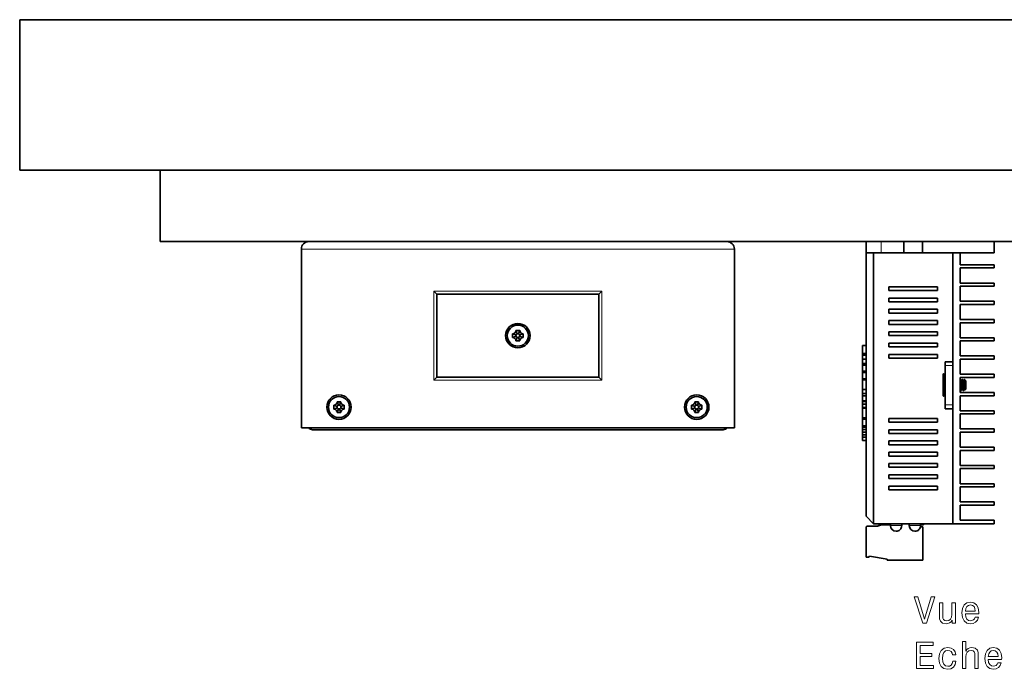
# Model space of a CAD drawing. Extents: x -249 to 1342, y -192 to 297.
# Tile 3 of 59: x 14 to 144, y -192 to -105. Entities that reach past the tile are written whole.
import ezdxf

# ---------------------------------------------------------------- set-up
doc = ezdxf.new("R2010")
doc.units = 0

msp = doc.modelspace()

# ---------------------------------------------------------------- linework, layer by layer
at = {"color": 7, "lineweight": 35}
for p, q in [((13.692047, -105.455566), (273.692047, -105.455566)), ((13.692047, -105.455566), (13.692047, -125.455566)), ((32.344971, -125.455566), (232.344971, -125.455566)), ((32.344971, -134.955566), (232.344971, -134.955566)), ((51.094971, -159.705566), (51.094971, -135.955566)), ((52.094971, -134.955566), (107.594971, -134.955566)), ((108.594971, -159.705566), (108.594971, -135.955566)), ((126.094971, -171.455566), (126.094971, -136.455566)), ((127.094971, -172.455566), (127.094971, -136.455566)), ((137.594971, -172.460571), (137.594971, -136.460571)), ((90.594971, -141.955566), (69.094971, -141.955566)), ((69.094971, -152.955566), (90.594971, -152.955566)), ((51.094971, -159.705566), (108.594971, -159.705566)), ((107.094971, -159.955566), (52.594971, -159.955566))]:
    msp.add_line(p, q, dxfattribs=at)
at = {"color": 7, "lineweight": 35, "ltscale": 0.466323}
msp.add_line((13.692047, -125.455566), (32.344986, -125.455566), dxfattribs=at)
at = {"color": 7, "lineweight": 35, "ltscale": 0.2375}
for p, q in [((32.344971, -125.455566), (32.344971, -134.955566)), ((143.094971, -134.955566), (133.594971, -134.955566)), ((143.094971, -136.455566), (133.594971, -136.455566))]:
    msp.add_line(p, q, dxfattribs=at)
at = {"color": 7, "lineweight": 13}
for p, q in [((108.594971, -135.955566), (51.094971, -135.955566)), ((68.694969, -141.555573), (90.994972, -141.555573)), ((90.994972, -153.35556), (68.694969, -153.35556))]:
    msp.add_line(p, q, dxfattribs=at)
at = {"color": 7, "lineweight": 35, "ltscale": 0.05}
for p, q in [((128.094971, -134.955566), (126.094971, -134.955566)), ((128.094971, -136.455566), (126.094971, -136.455566)), ((138.594971, -140.460571), (138.594971, -138.460571)), ((138.594971, -142.885559), (138.594971, -140.885559)), ((138.594971, -145.310562), (138.594971, -143.310562)), ((138.594971, -147.735565), (138.594971, -145.735565)), ((138.594971, -150.160568), (138.594971, -148.160568)), ((138.594971, -152.585571), (138.594971, -150.585571)), ((138.594971, -155.010559), (138.594971, -153.010559)), ((138.594971, -157.435562), (138.594971, -155.435562)), ((138.594971, -159.860565), (138.594971, -157.860565)), ((138.594971, -162.285568), (138.594971, -160.285568)), ((138.594971, -164.710571), (138.594971, -162.710571)), ((138.594971, -167.135559), (138.594971, -165.135559)), ((138.594971, -169.560562), (138.594971, -167.560562)), ((138.594971, -171.985565), (138.594971, -169.985565))]:
    msp.add_line(p, q, dxfattribs=at)
at = {"color": 7, "lineweight": 35, "ltscale": 0.0375}
for p, q in [((126.094971, -136.455566), (126.094971, -134.955566)), ((131.094971, -134.955566), (131.094971, -136.455566)), ((133.594971, -134.955566), (133.594971, -136.455566)), ((143.094971, -136.455566), (143.094971, -134.955566))]:
    msp.add_line(p, q, dxfattribs=at)
at = {"color": 7, "lineweight": 35, "ltscale": 0.075}
for p, q in [((131.094971, -134.955566), (128.094971, -134.955566)), ((131.094971, -136.455566), (128.094971, -136.455566))]:
    msp.add_line(p, q, dxfattribs=at)
at = {"color": 7, "lineweight": 13, "ltscale": 0.0375}
msp.add_line((128.094971, -136.455566), (128.094971, -134.955566), dxfattribs=at)
at = {"color": 7, "lineweight": 35, "ltscale": 0.03125}
for p, q in [((132.344971, -134.955566), (131.094971, -134.955566)), ((133.594971, -134.955566), (132.344971, -134.955566)), ((132.344971, -136.455566), (131.094971, -136.455566)), ((133.594971, -136.455566), (132.344971, -136.455566))]:
    msp.add_line(p, q, dxfattribs=at)
at = {"color": 7, "lineweight": 35, "ltscale": 0.025}
for p, q in [((127.094971, -136.455566), (126.094971, -136.455566)), ((137.594971, -136.460571), (138.594971, -136.460571)), ((136.595261, -150.915558), (137.595261, -150.915558)), ((136.595261, -157.165558), (137.595261, -157.165558))]:
    msp.add_line(p, q, dxfattribs=at)
at = {"color": 7, "lineweight": 35, "ltscale": 0.2625}
for p, q in [((127.094971, -136.455566), (137.594971, -136.455566)), ((127.094971, -172.455566), (137.594971, -172.455566))]:
    msp.add_line(p, q, dxfattribs=at)
at = {"color": 7, "lineweight": 35, "ltscale": 0.3615}
msp.add_line((137.594971, -150.915558), (137.594971, -136.455566), dxfattribs=at)
at = {"color": 7, "lineweight": 35, "ltscale": 0.039375}
msp.add_line((138.594971, -138.035568), (138.594971, -136.460571), dxfattribs=at)
at = {"color": 7, "lineweight": 35, "ltscale": 0.1125}
for p, q in [((138.594971, -138.035568), (143.094971, -138.035568)), ((138.594971, -138.460571), (143.094971, -138.460571)), ((138.594971, -140.460571), (143.094971, -140.460571)), ((138.594971, -140.885559), (143.094971, -140.885559)), ((138.594971, -142.885559), (143.094971, -142.885559)), ((138.594971, -143.310562), (143.094971, -143.310562)), ((138.594971, -145.310562), (143.094971, -145.310562)), ((138.594971, -145.735565), (143.094971, -145.735565)), ((138.594971, -147.735565), (143.094971, -147.735565)), ((138.594971, -148.160568), (143.094971, -148.160568)), ((138.594971, -150.160568), (143.094971, -150.160568)), ((138.594971, -150.585571), (143.094971, -150.585571)), ((138.594971, -152.585571), (143.094971, -152.585571)), ((138.594971, -153.010559), (143.094971, -153.010559)), ((138.594971, -155.010559), (143.094971, -155.010559)), ((138.594971, -155.435562), (143.094971, -155.435562)), ((138.594971, -157.435562), (143.094971, -157.435562)), ((138.594971, -157.860565), (143.094971, -157.860565)), ((138.594971, -159.860565), (143.094971, -159.860565)), ((138.594971, -160.285568), (143.094971, -160.285568)), ((138.594971, -162.285568), (143.094971, -162.285568)), ((138.594971, -162.710571), (143.094971, -162.710571)), ((138.594971, -164.710571), (143.094971, -164.710571)), ((138.594971, -165.135559), (143.094971, -165.135559)), ((138.594971, -167.135559), (143.094971, -167.135559)), ((138.594971, -167.560562), (143.094971, -167.560562)), ((138.594971, -169.560562), (143.094971, -169.560562)), ((138.594971, -169.985565), (143.094971, -169.985565)), ((138.594971, -171.985565), (143.094971, -171.985565))]:
    msp.add_line(p, q, dxfattribs=at)
at = {"color": 7, "lineweight": 35, "ltscale": 0.010625}
for p, q in [((143.094971, -138.460571), (143.094971, -138.035568)), ((143.094971, -140.885559), (143.094971, -140.460571)), ((143.094971, -143.310562), (143.094971, -142.885559)), ((143.094971, -145.735565), (143.094971, -145.310562)), ((143.094971, -148.160568), (143.094971, -147.735565)), ((143.094971, -150.160568), (143.094971, -150.585571)), ((143.094971, -153.010559), (143.094971, -152.585571)), ((143.094971, -155.435562), (143.094971, -155.010559)), ((143.094971, -157.860565), (143.094971, -157.435562)), ((143.094971, -160.285568), (143.094971, -159.860565)), ((143.094971, -162.710571), (143.094971, -162.285568)), ((143.094971, -165.135559), (143.094971, -164.710571)), ((143.094971, -167.560562), (143.094971, -167.135559)), ((143.094971, -169.560562), (143.094971, -169.985565))]:
    msp.add_line(p, q, dxfattribs=at)
at = {"color": 7, "lineweight": 35, "ltscale": 0.1625}
for p, q in [((129.094971, -140.955566), (135.594971, -140.955566)), ((135.594971, -141.455566), (129.094971, -141.455566)), ((129.094971, -142.455566), (135.594971, -142.455566)), ((135.594971, -142.955566), (129.094971, -142.955566)), ((129.094971, -143.955566), (135.594971, -143.955566)), ((135.594971, -144.455566), (129.094971, -144.455566)), ((129.094971, -145.455566), (135.594971, -145.455566)), ((135.594971, -145.955566), (129.094971, -145.955566)), ((129.094971, -146.955566), (135.594971, -146.955566)), ((135.594971, -147.455566), (129.094971, -147.455566)), ((129.094971, -148.455566), (135.594971, -148.455566)), ((135.594971, -148.955566), (129.094971, -148.955566)), ((129.094971, -149.955566), (135.594971, -149.955566)), ((135.594971, -150.455566), (129.094971, -150.455566)), ((129.094971, -158.455566), (135.594971, -158.455566)), ((135.594971, -158.955566), (129.094971, -158.955566)), ((129.094971, -159.955566), (135.594971, -159.955566)), ((135.594971, -160.455566), (129.094971, -160.455566)), ((129.094971, -161.455566), (135.594971, -161.455566)), ((135.594971, -161.955566), (129.094971, -161.955566)), ((129.094971, -162.955566), (135.594971, -162.955566)), ((135.594971, -163.455566), (129.094971, -163.455566)), ((129.094971, -164.455566), (135.594971, -164.455566)), ((135.594971, -164.955566), (129.094971, -164.955566)), ((129.094971, -165.955566), (135.594971, -165.955566)), ((135.594971, -166.455566), (129.094971, -166.455566)), ((129.094971, -167.455566), (135.594971, -167.455566)), ((135.594971, -167.955566), (129.094971, -167.955566))]:
    msp.add_line(p, q, dxfattribs=at)
at = {"color": 7, "lineweight": 35, "ltscale": 0.0125}
for p, q in [((129.094971, -141.455566), (129.094971, -140.955566)), ((135.594971, -140.955566), (135.594971, -141.455566)), ((129.094971, -142.955566), (129.094971, -142.455566)), ((135.594971, -142.455566), (135.594971, -142.955566)), ((129.094971, -144.455566), (129.094971, -143.955566)), ((135.594971, -143.955566), (135.594971, -144.455566)), ((129.094971, -145.955566), (129.094971, -145.455566)), ((135.594971, -145.455566), (135.594971, -145.955566)), ((129.094971, -147.455566), (129.094971, -146.955566)), ((135.594971, -146.955566), (135.594971, -147.455566)), ((126.094971, -148.753372), (125.594971, -148.753372)), ((129.094971, -148.955566), (129.094971, -148.455566)), ((135.594971, -148.455566), (135.594971, -148.955566)), ((126.094971, -149.83374), (125.594971, -149.83374)), ((126.094971, -150.07106), (125.594971, -150.07106)), ((129.094971, -150.455566), (129.094971, -149.955566)), ((135.594971, -149.955566), (135.594971, -150.455566)), ((126.094971, -150.595352), (125.594971, -150.595352)), ((126.094971, -151.142334), (125.594971, -151.142334)), ((126.094971, -151.379379), (125.594971, -151.379379)), ((136.595261, -150.915558), (136.595261, -151.415558)), ((126.094971, -152.175079), (125.594971, -152.175079)), ((126.094971, -152.345596), (125.594971, -152.345596)), ((126.094971, -153.210526), (125.594971, -153.210526)), ((126.094971, -153.340454), (125.594971, -153.340454)), ((126.094971, -154.612122), (125.594971, -154.612122)), ((126.094971, -155.15509), (125.594971, -155.15509)), ((126.094971, -155.452927), (125.594971, -155.452927)), ((126.094971, -156.113022), (125.594971, -156.113022)), ((126.094971, -156.22049), (125.594971, -156.22049)), ((126.094971, -156.566635), (125.594971, -156.566635)), ((136.595261, -156.665558), (136.595261, -157.165558)), ((126.094971, -157.021744), (125.594971, -157.021744)), ((126.094971, -157.114029), (125.594971, -157.114029)), ((126.094971, -158.38591), (125.594971, -158.38591)), ((126.094971, -158.402008), (125.594971, -158.402008)), ((126.094971, -158.573563), (125.594971, -158.573563)), ((126.094971, -159.436462), (125.594971, -159.436462)), ((129.094971, -158.955566), (129.094971, -158.455566)), ((135.594971, -158.455566), (135.594971, -158.955566)), ((126.094971, -159.572296), (125.594971, -159.572296)), ((126.094971, -159.607254), (125.594971, -159.607254)), ((126.094971, -159.929947), (125.594971, -159.929947)), ((126.094971, -160.273178), (125.594971, -160.273178)), ((126.094971, -160.619324), (125.594971, -160.619324)), ((129.094971, -160.455566), (129.094971, -159.955566)), ((135.594971, -159.955566), (135.594971, -160.455566)), ((126.094971, -160.956696), (125.594971, -160.956696)), ((126.094971, -161.409775), (125.594971, -161.409775)), ((129.094971, -161.955566), (129.094971, -161.455566)), ((135.594971, -161.455566), (135.594971, -161.955566)), ((129.094971, -163.455566), (129.094971, -162.955566)), ((135.594971, -162.955566), (135.594971, -163.455566)), ((129.094971, -164.955566), (129.094971, -164.455566)), ((135.594971, -164.455566), (135.594971, -164.955566)), ((129.094971, -166.455566), (129.094971, -165.955566)), ((135.594971, -165.955566), (135.594971, -166.455566)), ((129.094971, -167.955566), (129.094971, -167.455566)), ((135.594971, -167.455566), (135.594971, -167.955566))]:
    msp.add_line(p, q, dxfattribs=at)
at = {"color": 7, "lineweight": 13, "ltscale": 0.295}
for p, q in [((68.694969, -153.35556), (68.694969, -141.555573)), ((90.994972, -141.555573), (90.994972, -153.35556))]:
    msp.add_line(p, q, dxfattribs=at)
at = {"color": 7, "lineweight": 35, "ltscale": 0.014142}
for p, q in [((69.094971, -141.955566), (68.694969, -141.555573)), ((90.594971, -141.955566), (90.994972, -141.555573)), ((68.694969, -153.35556), (69.094971, -152.955566)), ((90.994972, -153.35556), (90.594971, -152.955566))]:
    msp.add_line(p, q, dxfattribs=at)
at = {"color": 7, "lineweight": 35, "ltscale": 0.275}
for p, q in [((69.094971, -141.955566), (69.094971, -152.955566)), ((90.594971, -152.955566), (90.594971, -141.955566))]:
    msp.add_line(p, q, dxfattribs=at)
at = {"color": 7, "lineweight": 35, "ltscale": 0.00637}
for p, q in [((79.144974, -147.455566), (79.144974, -147.20076)), ((79.144974, -147.710373), (79.144974, -147.455566)), ((79.590172, -146.755569), (79.844971, -146.755569)), ((79.844971, -146.755569), (80.09977, -146.755569)), ((80.544968, -147.20076), (80.544968, -147.455566)), ((80.544968, -147.455566), (80.544968, -147.710373)), ((79.844971, -148.155563), (79.590172, -148.155563)), ((80.09977, -148.155563), (79.844971, -148.155563)), ((55.394974, -156.955566), (55.394974, -156.70076)), ((55.840172, -156.255569), (56.094971, -156.255569)), ((56.094971, -156.255569), (56.34977, -156.255569)), ((56.794968, -156.70076), (56.794968, -156.955566)), ((102.894974, -156.955566), (102.894974, -156.70076)), ((103.340172, -156.255569), (103.594971, -156.255569)), ((103.594971, -156.255569), (103.84977, -156.255569)), ((104.294968, -156.70076), (104.294968, -156.955566)), ((55.394974, -157.210373), (55.394974, -156.955566)), ((56.094971, -157.655563), (55.840172, -157.655563)), ((56.34977, -157.655563), (56.094971, -157.655563)), ((56.794968, -156.955566), (56.794968, -157.210373)), ((102.894974, -157.210373), (102.894974, -156.955566)), ((103.594971, -157.655563), (103.340172, -157.655563)), ((103.84977, -157.655563), (103.594971, -157.655563)), ((104.294968, -156.955566), (104.294968, -157.210373))]:
    msp.add_line(p, q, dxfattribs=at)
at = {"color": 7, "lineweight": 35, "ltscale": 0.012253}
for p, q in [((79.144974, -147.20076), (79.605537, -147.368408)), ((79.144974, -147.710373), (79.605537, -147.542725)), ((79.590172, -146.755569), (79.757813, -147.216141)), ((79.590172, -148.155563), (79.757813, -147.694992)), ((80.09977, -146.755569), (79.932129, -147.216141)), ((80.09977, -148.155563), (79.932129, -147.694992)), ((80.544968, -147.20076), (80.084404, -147.368408)), ((80.544968, -147.710373), (80.084404, -147.542725)), ((55.394974, -156.70076), (55.855537, -156.868408)), ((55.840172, -156.255569), (56.00782, -156.716141)), ((56.34977, -156.255569), (56.182121, -156.716141)), ((56.794968, -156.70076), (56.334404, -156.868408)), ((102.894974, -156.70076), (103.355537, -156.868408)), ((103.340172, -156.255569), (103.50782, -156.716141)), ((103.84977, -156.255569), (103.682121, -156.716141)), ((104.294968, -156.70076), (103.834404, -156.868408)), ((55.394974, -157.210373), (55.855537, -157.042725)), ((55.840172, -157.655563), (56.00782, -157.194992)), ((56.34977, -157.655563), (56.182121, -157.194992)), ((56.794968, -157.210373), (56.334404, -157.042725)), ((102.894974, -157.210373), (103.355537, -157.042725)), ((103.340172, -157.655563), (103.50782, -157.194992)), ((103.84977, -157.655563), (103.682121, -157.194992)), ((104.294968, -157.210373), (103.834404, -157.042725))]:
    msp.add_line(p, q, dxfattribs=at)
at = {"color": 7, "lineweight": 35, "ltscale": 0.027009}
for p, q in [((125.594971, -149.83374), (125.594971, -148.753372)), ((126.094971, -149.83374), (126.094971, -148.753372))]:
    msp.add_line(p, q, dxfattribs=at)
at = {"color": 7, "lineweight": 35, "ltscale": 0.005933}
for p, q in [((125.594971, -150.07106), (125.594971, -149.83374)), ((126.094971, -150.07106), (126.094971, -149.83374))]:
    msp.add_line(p, q, dxfattribs=at)
at = {"color": 7, "lineweight": 35, "ltscale": 0.013107}
for p, q in [((125.594971, -150.595352), (125.594971, -150.07106)), ((126.094971, -150.595352), (126.094971, -150.07106))]:
    msp.add_line(p, q, dxfattribs=at)
at = {"color": 7, "lineweight": 35, "ltscale": 0.013675}
for p, q in [((125.594971, -151.142334), (125.594971, -150.595352)), ((126.094971, -151.142334), (126.094971, -150.595352))]:
    msp.add_line(p, q, dxfattribs=at)
at = {"color": 7, "lineweight": 35, "ltscale": 0.005926}
for p, q in [((125.594971, -151.379379), (125.594971, -151.142334)), ((126.094971, -151.379379), (126.094971, -151.142334))]:
    msp.add_line(p, q, dxfattribs=at)
at = {"color": 7, "lineweight": 35, "ltscale": 0.019893}
for p, q in [((125.594971, -152.175079), (125.594971, -151.379379)), ((126.094971, -152.175079), (126.094971, -151.379379))]:
    msp.add_line(p, q, dxfattribs=at)
at = {"color": 7, "lineweight": 35, "ltscale": 0.13125}
for p, q in [((136.595261, -156.665558), (136.595261, -151.415558)), ((137.595261, -156.665558), (137.595261, -151.415558))]:
    msp.add_line(p, q, dxfattribs=at)
at = {"color": 7, "lineweight": 13, "ltscale": 0.025}
for p, q in [((136.595261, -151.415558), (137.595261, -151.415558)), ((136.595261, -156.665558), (137.595261, -156.665558))]:
    msp.add_line(p, q, dxfattribs=at)
at = {"color": 7, "lineweight": 35, "ltscale": 0.18493}
msp.add_line((125.594971, -159.572296), (125.594971, -152.175079), dxfattribs=at)
at = {"color": 7, "lineweight": 35, "ltscale": 0.021623}
for p, q in [((125.594971, -153.210526), (125.594971, -152.345596)), ((126.094971, -153.210526), (126.094971, -152.345596))]:
    msp.add_line(p, q, dxfattribs=at)
at = {"color": 7, "lineweight": 35, "ltscale": 0.004263}
msp.add_line((126.094971, -152.345596), (126.094971, -152.175079), dxfattribs=at)
at = {"color": 7, "lineweight": 35, "ltscale": 0.072562}
msp.add_line((136.344971, -152.559326), (136.344971, -155.461807), dxfattribs=at)
at = {"color": 7, "lineweight": 35, "ltscale": 0.005914}
for p, q in [((136.595261, -152.694763), (136.430939, -152.524582)), ((136.595261, -155.326385), (136.430939, -155.496552))]:
    msp.add_line(p, q, dxfattribs=at)
at = {"color": 7, "lineweight": 13, "ltscale": 0.074299}
msp.add_line((136.430939, -155.496552), (136.430939, -152.524582), dxfattribs=at)
at = {"color": 7, "lineweight": 35, "ltscale": 0.031792}
for p, q in [((125.594971, -154.612122), (125.594971, -153.340454)), ((126.094971, -154.612122), (126.094971, -153.340454))]:
    msp.add_line(p, q, dxfattribs=at)
at = {"color": 7, "lineweight": 35, "ltscale": 0.003248}
msp.add_line((126.094971, -153.340454), (126.094971, -153.210526), dxfattribs=at)
at = {"color": 7, "lineweight": 35, "ltscale": 0.001575}
msp.add_line((138.626541, -153.295105), (138.59494, -153.349594), dxfattribs=at)
at = {"color": 7, "lineweight": 35, "ltscale": 0.001573}
msp.add_line((138.626541, -153.295105), (138.594986, -153.349518), dxfattribs=at)
at = {"color": 7, "lineweight": 35, "ltscale": 0.001142}
msp.add_line((138.630142, -153.292068), (138.675812, -153.292068), dxfattribs=at)
at = {"color": 7, "lineweight": 35, "ltscale": 0.003619}
for p, q in [((138.752121, -153.420319), (138.679443, -153.295105)), ((139.002167, -153.42038), (138.929489, -153.295166)), ((138.877136, -154.6008), (138.804474, -154.725983)), ((139.001526, -154.725983), (138.928848, -154.600769)), ((139.001526, -154.725983), (138.928848, -154.600769))]:
    msp.add_line(p, q, dxfattribs=at)
at = {"color": 7, "lineweight": 35, "ltscale": 0.001501}
for p, q in [((138.808075, -153.417068), (138.748032, -153.417068)), ((139.057968, -153.417068), (138.997925, -153.417068)), ((138.62294, -154.604065), (138.682999, -154.604065)), ((138.62294, -154.604065), (138.682999, -154.604065))]:
    msp.add_line(p, q, dxfattribs=at)
at = {"color": 7, "lineweight": 35, "ltscale": 0.003621}
msp.add_line((138.876511, -153.295166), (138.803818, -153.420425), dxfattribs=at)
at = {"color": 7, "lineweight": 35, "ltscale": 0.001143}
msp.add_line((138.880157, -153.292068), (138.925858, -153.292068), dxfattribs=at)
at = {"color": 7, "lineweight": 35, "ltscale": 0.00362}
msp.add_line((139.126541, -153.295105), (139.053864, -153.420349), dxfattribs=at)
msp.add_line((139.126541, -153.295105), (139.053864, -153.420349), dxfattribs=at)
at = {"color": 7, "lineweight": 35, "ltscale": 0.000883}
msp.add_line((139.130188, -153.292068), (139.165512, -153.292068), dxfattribs=at)
at = {"color": 7, "lineweight": 35, "ltscale": 0.00056}
msp.add_line((139.165512, -153.292068), (139.165512, -153.314453), dxfattribs=at)
at = {"color": 7, "lineweight": 35, "ltscale": 0.000865}
msp.add_line((139.189972, -153.316528), (139.165512, -153.292068), dxfattribs=at)
at = {"color": 7, "lineweight": 35, "ltscale": 0.006575}
msp.add_line((139.165512, -153.292068), (139.165512, -153.555069), dxfattribs=at)
at = {"color": 7, "lineweight": 35, "ltscale": 0.00038}
msp.add_line((139.189972, -153.316528), (139.19899, -153.328781), dxfattribs=at)
at = {"color": 7, "lineweight": 35, "ltscale": 0.002642}
msp.add_line((139.251938, -153.420029), (139.198898, -153.328644), dxfattribs=at)
at = {"color": 7, "lineweight": 13, "ltscale": 0.002005}
msp.add_line((139.260208, -153.446213), (139.218567, -153.377686), dxfattribs=at)
at = {"color": 7, "lineweight": 35, "ltscale": 0.00106}
msp.add_line((139.290512, -153.417068), (139.248093, -153.417068), dxfattribs=at)
at = {"color": 7, "lineweight": 35, "ltscale": 0.001925}
msp.add_line((139.344971, -153.471527), (139.290512, -153.417068), dxfattribs=at)
at = {"color": 7, "lineweight": 35, "ltscale": 0.00289}
msp.add_line((139.290512, -153.532684), (139.290512, -153.417068), dxfattribs=at)
at = {"color": 7, "lineweight": 35, "ltscale": 0.026952}
msp.add_line((139.344971, -154.549606), (139.344971, -153.471527), dxfattribs=at)
at = {"color": 7, "lineweight": 35, "ltscale": 0.015496}
msp.add_line((125.594971, -154.535248), (125.594971, -155.15509), dxfattribs=at)
at = {"color": 7, "lineweight": 35, "ltscale": 0.007446}
for p, q in [((125.594971, -155.15509), (125.594971, -155.452927)), ((126.094971, -155.15509), (126.094971, -155.452927))]:
    msp.add_line(p, q, dxfattribs=at)
at = {"color": 7, "lineweight": 35, "ltscale": 0.016502}
for p, q in [((125.594971, -155.452927), (125.594971, -156.113022)), ((126.094971, -155.452927), (126.094971, -156.113022))]:
    msp.add_line(p, q, dxfattribs=at)
at = {"color": 7, "lineweight": 35, "ltscale": 0.013574}
msp.add_line((126.094971, -154.612122), (126.094971, -155.15509), dxfattribs=at)
at = {"color": 7, "lineweight": 35, "ltscale": 0.001597}
msp.add_line((138.627136, -154.600784), (138.595062, -154.656036), dxfattribs=at)
at = {"color": 7, "lineweight": 35, "ltscale": 0.003624}
for p, q in [((138.751556, -154.726028), (138.678787, -154.600662)), ((138.751556, -154.726028), (138.678787, -154.600662)), ((139.127213, -154.600662), (139.054443, -154.726028))]:
    msp.add_line(p, q, dxfattribs=at)
at = {"color": 7, "lineweight": 35, "ltscale": 0.001139}
msp.add_line((138.75528, -154.729065), (138.800858, -154.729065), dxfattribs=at)
msp.add_line((138.75528, -154.729065), (138.800858, -154.729065), dxfattribs=at)
at = {"color": 7, "lineweight": 35, "ltscale": 0.0015}
msp.add_line((138.873001, -154.604065), (138.933014, -154.604065), dxfattribs=at)
msp.add_line((138.873001, -154.604065), (138.933014, -154.604065), dxfattribs=at)
at = {"color": 7, "lineweight": 35, "ltscale": 0.00114}
msp.add_line((139.005127, -154.729065), (139.05072, -154.729065), dxfattribs=at)
msp.add_line((139.005127, -154.729065), (139.05072, -154.729065), dxfattribs=at)
at = {"color": 7, "lineweight": 35, "ltscale": 0.001502}
msp.add_line((139.122986, -154.604065), (139.18306, -154.604065), dxfattribs=at)
msp.add_line((139.122986, -154.604065), (139.18306, -154.604065), dxfattribs=at)
at = {"color": 7, "lineweight": 35, "ltscale": 0.002041}
msp.add_line((139.219833, -154.671356), (139.178833, -154.600739), dxfattribs=at)
msp.add_line((139.219833, -154.671356), (139.178833, -154.600739), dxfattribs=at)
at = {"color": 7, "lineweight": 35, "ltscale": 0.004334}
msp.add_line((139.222397, -154.67218), (139.344971, -154.549606), dxfattribs=at)
msp.add_line((139.222397, -154.67218), (139.344971, -154.549606), dxfattribs=at)
at = {"color": 7, "lineweight": 35, "ltscale": 0.008654}
for p, q in [((125.594971, -156.22049), (125.594971, -156.566635)), ((126.094971, -156.22049), (126.094971, -156.566635)), ((125.594971, -160.619324), (125.594971, -160.273178)), ((126.094971, -160.619324), (126.094971, -160.273178))]:
    msp.add_line(p, q, dxfattribs=at)
at = {"color": 7, "lineweight": 35, "ltscale": 0.011378}
for p, q in [((125.594971, -156.566635), (125.594971, -157.021744)), ((126.094971, -156.566635), (126.094971, -157.021744))]:
    msp.add_line(p, q, dxfattribs=at)
at = {"color": 7, "lineweight": 35, "ltscale": 0.002687}
msp.add_line((126.094971, -156.22049), (126.094971, -156.113022), dxfattribs=at)
at = {"color": 7, "lineweight": 35, "ltscale": 0.031797}
for p, q in [((125.594971, -158.38591), (125.594971, -157.114029)), ((126.094971, -158.38591), (126.094971, -157.114029))]:
    msp.add_line(p, q, dxfattribs=at)
at = {"color": 7, "lineweight": 35, "ltscale": 0.002307}
msp.add_line((126.094971, -157.114029), (126.094971, -157.021744), dxfattribs=at)
at = {"color": 7, "lineweight": 35, "ltscale": 0.38225}
msp.add_line((137.594971, -172.455566), (137.594971, -157.165558), dxfattribs=at)
at = {"color": 7, "lineweight": 35, "ltscale": 0.000402}
for p, q in [((125.594971, -158.402008), (125.594971, -158.38591)), ((126.094971, -158.402008), (126.094971, -158.38591))]:
    msp.add_line(p, q, dxfattribs=at)
at = {"color": 7, "lineweight": 35, "ltscale": 0.021572}
for p, q in [((125.594971, -159.436462), (125.594971, -158.573563)), ((126.094971, -159.436462), (126.094971, -158.573563))]:
    msp.add_line(p, q, dxfattribs=at)
at = {"color": 7, "lineweight": 35, "ltscale": 0.004289}
msp.add_line((126.094971, -158.573563), (126.094971, -158.402008), dxfattribs=at)
at = {"color": 7, "lineweight": 35, "ltscale": 0.003396}
msp.add_line((126.094971, -159.572296), (126.094971, -159.436462), dxfattribs=at)
at = {"color": 7, "lineweight": 35, "ltscale": 0.000874}
for p, q in [((125.594971, -159.607254), (125.594971, -159.572296)), ((126.094971, -159.607254), (126.094971, -159.572296))]:
    msp.add_line(p, q, dxfattribs=at)
at = {"color": 7, "lineweight": 35, "ltscale": 0.008067}
for p, q in [((125.594971, -159.929947), (125.594971, -159.607254)), ((126.094971, -159.929947), (126.094971, -159.607254))]:
    msp.add_line(p, q, dxfattribs=at)
at = {"color": 7, "lineweight": 35, "ltscale": 0.008581}
for p, q in [((125.594971, -160.273178), (125.594971, -159.929947)), ((126.094971, -160.273178), (126.094971, -159.929947))]:
    msp.add_line(p, q, dxfattribs=at)
at = {"color": 7, "lineweight": 35, "ltscale": 0.008434}
for p, q in [((125.594971, -160.956696), (125.594971, -160.619324)), ((126.094971, -160.956696), (126.094971, -160.619324))]:
    msp.add_line(p, q, dxfattribs=at)
at = {"color": 7, "lineweight": 35, "ltscale": 0.011327}
for p, q in [((125.594971, -161.409775), (125.594971, -160.956696)), ((126.094971, -161.409775), (126.094971, -160.956696))]:
    msp.add_line(p, q, dxfattribs=at)
at = {"color": 7, "lineweight": 35, "ltscale": 0.035355}
msp.add_line((127.094971, -172.455566), (126.094971, -171.455566), dxfattribs=at)
at = {"color": 7, "lineweight": 35, "ltscale": 0.003986}
msp.add_line((128.417145, -172.610565), (128.454483, -172.455566), dxfattribs=at)
at = {"color": 7, "lineweight": 35, "ltscale": 0.000125}
for p, q in [((128.694977, -172.455566), (128.694977, -172.460571)), ((133.694977, -172.455566), (133.694977, -172.460571))]:
    msp.add_line(p, q, dxfattribs=at)
at = {"color": 7, "lineweight": 35, "ltscale": 0.125}
msp.add_line((128.694977, -172.460571), (133.694977, -172.460571), dxfattribs=at)
at = {"color": 7, "lineweight": 35, "ltscale": 0.00625}
for p, q in [((129.319977, -172.710571), (129.319977, -172.460571)), ((130.819977, -172.710571), (130.819977, -172.460571)), ((131.819977, -172.710571), (131.819977, -172.460571)), ((133.319977, -172.710571), (133.319977, -172.460571))]:
    msp.add_line(p, q, dxfattribs=at)
at = {"color": 7, "lineweight": 35, "ltscale": 0.003875}
msp.add_line((133.703659, -172.455551), (133.703659, -172.610565), dxfattribs=at)
at = {"color": 7, "lineweight": 35, "ltscale": 0.003876}
msp.add_line((133.723511, -172.455536), (133.723511, -172.610565), dxfattribs=at)
at = {"color": 7, "lineweight": 35, "ltscale": 0.1375}
msp.add_line((137.594971, -172.460571), (143.094971, -172.460571), dxfattribs=at)
at = {"color": 7, "lineweight": 35, "ltscale": 0.011875}
msp.add_line((143.094971, -172.460571), (143.094971, -171.985565), dxfattribs=at)
at = {"color": 7, "lineweight": 35, "ltscale": 0.099375}
msp.add_line((126.094971, -176.910568), (126.094971, -172.935562), dxfattribs=at)
at = {"color": 7, "lineweight": 35, "ltscale": 0.03375}
msp.add_line((126.244972, -172.785568), (127.594971, -172.785568), dxfattribs=at)
at = {"color": 7, "lineweight": 35, "ltscale": 0.014429}
msp.add_line((127.594971, -172.785568), (128.144974, -172.610565), dxfattribs=at)
at = {"color": 7, "lineweight": 35, "ltscale": 0.029375}
msp.add_line((128.144974, -172.610565), (129.319977, -172.610565), dxfattribs=at)
at = {"color": 7, "lineweight": 13, "ltscale": 0.01875}
for p, q in [((129.319977, -172.710571), (130.069977, -172.710571)), ((130.069977, -172.710571), (130.819977, -172.710571)), ((131.819977, -172.710571), (132.569977, -172.710571)), ((132.569977, -172.710571), (133.319977, -172.710571))]:
    msp.add_line(p, q, dxfattribs=at)
at = {"color": 7, "lineweight": 35, "ltscale": 0.006629}
msp.add_line((133.304825, -172.860565), (133.569977, -172.860565), dxfattribs=at)
at = {"color": 7, "lineweight": 35, "ltscale": 0.009592}
msp.add_line((133.703659, -172.610565), (133.319977, -172.610565), dxfattribs=at)
at = {"color": 7, "lineweight": 35, "ltscale": 0.11}
msp.add_line((133.619965, -172.910568), (133.619965, -177.310562), dxfattribs=at)
at = {"color": 7, "lineweight": 35, "ltscale": 0.000496}
msp.add_line((133.703659, -172.610565), (133.723511, -172.610565), dxfattribs=at)
at = {"color": 7, "lineweight": 35, "ltscale": 0.009375}
msp.add_line((126.469971, -176.910568), (126.094971, -176.910568), dxfattribs=at)
at = {"color": 7, "lineweight": 35, "ltscale": 0.004549}
msp.add_line((126.549728, -176.74704), (126.469971, -176.910568), dxfattribs=at)
at = {"color": 7, "lineweight": 35, "ltscale": 0.059536}
msp.add_line((128.894974, -177.160568), (126.549728, -176.74704), dxfattribs=at)
at = {"color": 7, "lineweight": 35, "ltscale": 0.00375}
msp.add_line((128.894974, -177.310562), (128.894974, -177.160568), dxfattribs=at)
at = {"color": 7, "lineweight": 35, "ltscale": 0.118125}
msp.add_line((133.619965, -177.310562), (128.894974, -177.310562), dxfattribs=at)
at = {"color": 7, "lineweight": 35}
for points in [[(138.594879, -153.652069), (138.600952, -153.72583), (138.611923, -153.880859), (138.635529, -154.224182), (138.643799, -154.335434), (138.64946, -154.404816), (138.652802, -154.440582), (138.662994, -154.528076), (138.667725, -154.558548), (138.672104, -154.580719), (138.675568, -154.593292), (138.678787, -154.600662)], [(138.626541, -153.295105), (138.622986, -153.304398), (138.620712, -153.31366), (138.616409, -153.337662), (138.609558, -153.389587), (138.60228, -153.46254), (138.595078, -153.556625)], [(138.59639, -154.299637), (138.620468, -153.879089), (138.63678, -153.607208), (138.643417, -153.516098), (138.651108, -153.423187), (138.656326, -153.372925), (138.661545, -153.334824), (138.66481, -153.317429), (138.668167, -153.304428), (138.671661, -153.295822), (138.673508, -153.293243), (138.674423, -153.292496), (138.675812, -153.292068)], [(138.751465, -154.725739), (138.749405, -154.72113), (138.744934, -154.704086), (138.740173, -154.675766), (138.734482, -154.630219), (138.728241, -154.568176), (138.72171, -154.488785), (138.716568, -154.413208), (138.707489, -154.263153), (138.694778, -154.04863), (138.683395, -153.838257), (138.677109, -153.729553), (138.668777, -153.600418), (138.660172, -153.484375), (138.652863, -153.402649), (138.649139, -153.368805), (138.643372, -153.328537), (138.639832, -153.311569), (138.636154, -153.299728), (138.633453, -153.294434), (138.632111, -153.292923), (138.630798, -153.29216), (138.630142, -153.292068)], [(138.679474, -153.295166), (138.682297, -153.302078), (138.685242, -153.3134), (138.688248, -153.329102), (138.695114, -153.378571), (138.701401, -153.437958), (138.707214, -153.505157), (138.712418, -153.577789), (138.718048, -153.667145), (138.73642, -153.976456), (138.748322, -154.194611), (138.760834, -154.400421), (138.767166, -154.489548), (138.773575, -154.569214), (138.78183, -154.651825), (138.785873, -154.681946), (138.789581, -154.702591), (138.793518, -154.717743), (138.796753, -154.725449), (138.798401, -154.727753), (138.800049, -154.728912), (138.800858, -154.729065)], [(138.873047, -154.604034), (138.871262, -154.603455), (138.869308, -154.601532), (138.867157, -154.597916), (138.863663, -154.588577), (138.860046, -154.574524), (138.855865, -154.552383), (138.851959, -154.525375), (138.848099, -154.493118), (138.838409, -154.395172), (138.828842, -154.279648), (138.822708, -154.194244), (138.812332, -154.037766), (138.790421, -153.728104), (138.782013, -153.621994), (138.774902, -153.548813), (138.767273, -153.487869), (138.7603, -153.446884), (138.755829, -153.429092), (138.752121, -153.420319)], [(138.876251, -153.295654), (138.872635, -153.305817), (138.870468, -153.315048), (138.866318, -153.338226), (138.860779, -153.379059), (138.854416, -153.440125), (138.850052, -153.490387), (138.84285, -153.589218), (138.831573, -153.772324), (138.819366, -153.980148), (138.808823, -154.173904), (138.795395, -154.397202), (138.784927, -154.539337), (138.779709, -154.599899), (138.775925, -154.637131), (138.772003, -154.668884), (138.767929, -154.694519), (138.764297, -154.711334), (138.760635, -154.722717), (138.75824, -154.727112), (138.75705, -154.728363), (138.755859, -154.728989), (138.75528, -154.729065)], [(138.80484, -154.725433), (138.808395, -154.715454), (138.810562, -154.706207), (138.814926, -154.681122), (138.821136, -154.633972), (138.827515, -154.571869), (138.831299, -154.527161), (138.83812, -154.431198), (138.850128, -154.238327), (138.863495, -154.005646), (138.876343, -153.773315), (138.889053, -153.573807), (138.894577, -153.501572), (138.900528, -153.430557), (138.906815, -153.368698), (138.913055, -153.326263), (138.917892, -153.305389), (138.92041, -153.298355), (138.922821, -153.294052), (138.924042, -153.292786), (138.925247, -153.292145), (138.925858, -153.292068)], [(138.807983, -153.417023), (138.809738, -153.417587), (138.810959, -153.418625), (138.813477, -153.42244), (138.817398, -153.432739), (138.82135, -153.448517), (138.82518, -153.469238), (138.830963, -153.510971), (138.836853, -153.565704), (138.850296, -153.717728), (138.862244, -153.88533), (138.883469, -154.195541), (138.893112, -154.326538), (138.897629, -154.383148), (138.904266, -154.455185), (138.911713, -154.51886), (138.918442, -154.562759), (138.92424, -154.588959), (138.926666, -154.596237), (138.928848, -154.600769)], [(139.00119, -154.725464), (138.99762, -154.715485), (138.995453, -154.706177), (138.991028, -154.680862), (138.984818, -154.633636), (138.978424, -154.57106), (138.974442, -154.523773), (138.967133, -154.419937), (138.954788, -154.220001), (138.93721, -153.909775), (138.928741, -153.757019), (138.91655, -153.568649), (138.910004, -153.484085), (138.906204, -153.438721), (138.899933, -153.375031), (138.896591, -153.348846), (138.893112, -153.327179), (138.889542, -153.310608), (138.88591, -153.299164), (138.883316, -153.294266), (138.882034, -153.292862), (138.880783, -153.29216), (138.880157, -153.292068)], [(138.929596, -153.295349), (138.93335, -153.305679), (138.935684, -153.315582), (138.940094, -153.34082), (138.94516, -153.378754), (138.950592, -153.429596), (138.95665, -153.499573), (138.962646, -153.581818), (138.968872, -153.679291), (138.981369, -153.890091), (138.993286, -154.10083), (138.998978, -154.207047), (139.007263, -154.347046), (139.016251, -154.476089), (139.025101, -154.587051), (139.032318, -154.656281), (139.036148, -154.683304), (139.039749, -154.702927), (139.043396, -154.717285), (139.047058, -154.726059), (139.048691, -154.728134), (139.049515, -154.728729), (139.05072, -154.729065)], [(139.123032, -154.604065), (139.121506, -154.603638), (139.120438, -154.602859), (139.11821, -154.599915), (139.11496, -154.59259), (139.111633, -154.58136), (139.104782, -154.545227), (139.097855, -154.491119), (139.091568, -154.429108), (139.077728, -154.264435), (139.066727, -154.104965), (139.046204, -153.80722), (139.035034, -153.658234), (139.029236, -153.59169), (139.019852, -153.506714), (139.014603, -153.470306), (139.009842, -153.444504), (139.005875, -153.429153), (139.002167, -153.42038)], [(139.12677, -153.294769), (139.123764, -153.301865), (139.12059, -153.314133), (139.117325, -153.331604), (139.109985, -153.386261), (139.10347, -153.449722), (139.099487, -153.496094), (139.092255, -153.598343), (139.086273, -153.694809), (139.061005, -154.134613), (139.054581, -154.249313), (139.040604, -154.46608), (139.03389, -154.551971), (139.027466, -154.621918), (139.022629, -154.664536), (139.01857, -154.691757), (139.013596, -154.714096), (139.010376, -154.723175), (139.008057, -154.727188), (139.006882, -154.728394), (139.005707, -154.728989), (139.005127, -154.729065)], [(139.057938, -153.417114), (139.059158, -153.417374), (139.061813, -153.419754), (139.066238, -153.429092), (139.071121, -153.447296), (139.075958, -153.474167), (139.079102, -153.496338), (139.084869, -153.546158), (139.093185, -153.633163), (139.101624, -153.73494), (139.110794, -153.863327), (139.119629, -153.998108), (139.13063, -154.156174), (139.143143, -154.326859), (139.149246, -154.402313), (139.15593, -154.470734), (139.162735, -154.526245), (139.169495, -154.568405), (139.174423, -154.589661), (139.178833, -154.600739)], [(139.165512, -153.555069), (139.15773, -153.456192), (139.153885, -153.412949), (139.147919, -153.358719), (139.144135, -153.333206), (139.140228, -153.313477), (139.136185, -153.299927), (139.133469, -153.29454), (139.132111, -153.292984), (139.130783, -153.292191), (139.130127, -153.292099)], [(139.219986, -154.671387), (139.212921, -154.632492), (139.209259, -154.592957), (139.205566, -154.541122), (139.200104, -154.442871), (139.194733, -154.319931), (139.189285, -154.182556), (139.178406, -153.886719), (139.165512, -153.555069)], [(138.623016, -154.604095), (138.621414, -154.603638), (138.620316, -154.602783), (138.617996, -154.599579), (138.614319, -154.590698), (138.610535, -154.576599), (138.60675, -154.557388), (138.602783, -154.531418), (138.5952, -154.466064)]]:
    msp.add_lwpolyline(points, dxfattribs=at)
at = {"color": 7, "lineweight": 13}
for points in [[(134.740509, -182.16214), (133.862976, -185.1427), (132.960251, -182.16214), (132.48114, -182.16214), (133.610825, -185.667191), (134.115143, -185.667191), (135.219604, -182.16214)], [(137.942947, -182.958984), (137.499146, -182.958984), (137.499146, -184.522385), (137.448715, -184.885483), (137.30246, -185.147736), (137.075516, -185.309128), (136.777969, -185.359558), (136.540939, -185.319214), (136.389633, -185.198166), (136.303909, -184.991394), (136.283737, -184.698898), (136.283737, -182.958984), (135.839935, -182.958984), (135.839935, -184.739243), (135.855057, -185.097305), (135.950882, -185.394852), (136.243393, -185.667191), (136.712402, -185.763016), (136.964569, -185.727707), (137.181427, -185.636932), (137.368027, -185.480591), (137.519318, -185.253647), (137.519318, -185.667191), (137.942947, -185.667191)], [(139.279404, -184.441681), (141.054626, -184.441681), (141.059662, -184.234909), (140.978973, -183.654938), (140.75708, -183.221222), (140.404053, -182.958984), (139.935028, -182.863159), (139.476089, -182.96402), (139.123062, -183.246445), (138.896118, -183.705368), (138.81543, -184.310562), (138.891083, -184.930878), (139.118027, -185.384766), (139.466003, -185.667191), (139.919891, -185.763016), (140.313263, -185.697449), (140.636032, -185.525986), (140.873062, -185.253647), (141.009232, -184.890533), (140.57048, -184.890533), (140.479691, -185.09227), (140.348572, -185.243561), (139.975372, -185.364594), (139.687912, -185.309128), (139.471054, -185.132614), (139.329834, -184.845139), (139.279404, -184.456818)], [(139.279404, -184.068481), (139.334885, -183.720505), (139.471054, -183.463303), (139.677826, -183.306961), (139.950165, -183.25148), (140.217453, -183.306961), (140.424225, -183.463303), (140.550308, -183.720505), (140.595688, -184.068481)], [(132.803909, -191.71402), (135.022919, -191.71402), (135.022919, -191.29039), (133.267883, -191.29039), (133.267883, -190.105225), (134.831284, -190.105225), (134.831284, -189.686646), (133.267883, -189.686646), (133.267883, -188.63765), (134.982574, -188.63765), (134.982574, -188.21402), (132.803909, -188.21402)], [(138.891083, -191.71402), (139.334885, -191.71402), (139.334885, -190.15062), (139.38028, -189.792557), (139.52652, -189.530304), (139.753479, -189.368912), (140.056061, -189.308395), (140.298141, -189.358826), (140.449432, -189.494995), (140.525085, -189.721939), (140.550308, -190.024536), (140.550308, -191.71402), (140.99411, -191.71402), (140.99411, -189.933762), (140.973938, -189.575684), (140.883148, -189.278137), (140.585602, -189.005814), (140.121628, -188.909988), (139.869461, -188.945282), (139.652603, -189.041107), (139.471054, -189.192413), (139.334885, -189.399185), (139.334885, -188.092987), (138.891083, -188.092987)], [(137.579834, -189.903503), (138.0186, -189.903503), (137.927826, -189.500046), (137.710968, -189.182312), (137.373062, -188.985626), (136.934311, -188.909988), (136.450165, -189.010849), (136.082001, -189.293274), (135.850021, -189.752197), (135.769318, -190.367477), (135.844971, -190.977707), (136.071915, -191.431595), (136.429993, -191.71402), (136.919174, -191.809845), (137.35289, -191.734192), (137.690796, -191.522385), (137.922775, -191.189529), (138.023651, -190.745728), (137.600006, -190.745728), (137.524368, -191.028137), (137.383148, -191.23996), (137.181427, -191.371078), (136.934311, -191.411423), (136.626678, -191.345871), (136.40477, -191.144135), (136.2686, -190.81633), (136.223206, -190.352356), (136.2686, -189.898453), (136.409805, -189.570648), (136.636765, -189.368912), (136.934311, -189.298309), (137.196564, -189.343704), (137.39325, -189.459702), (137.524368, -189.651337)], [(142.31543, -190.48851), (144.090652, -190.48851), (144.095688, -190.281738), (144.014999, -189.701767), (143.793091, -189.268051), (143.440079, -189.005814), (142.971054, -188.909988), (142.512115, -189.010849), (142.159088, -189.293274), (141.932144, -189.752197), (141.851456, -190.357391), (141.927109, -190.977707), (142.154053, -191.431595), (142.502029, -191.71402), (142.955917, -191.809845), (143.349289, -191.744278), (143.672058, -191.572815), (143.909088, -191.300476), (144.045258, -190.937363), (143.606506, -190.937363), (143.515717, -191.139099), (143.384598, -191.29039), (143.011398, -191.411423), (142.723938, -191.355957), (142.50708, -191.179443), (142.36586, -190.891968), (142.31543, -190.503647)], [(142.31543, -190.115311), (142.370911, -189.767334), (142.50708, -189.510132), (142.713852, -189.35379), (142.986176, -189.298309), (143.253479, -189.35379), (143.460251, -189.510132), (143.586319, -189.767334), (143.631714, -190.115311)]]:
    msp.add_lwpolyline(points, close=True, dxfattribs=at)
at = {"color": 7, "lineweight": 35}
for centre, radius in [((79.844971, -147.455566), 1.625), ((79.844971, -147.455566), 1.4), ((56.094971, -156.955566), 1.625), ((56.094971, -156.955566), 1.4), ((103.594971, -156.955566), 1.625), ((103.594971, -156.955566), 1.4)]:
    msp.add_circle(centre, radius, dxfattribs=at)
for centre, radius, start, end in [((52.094971, -135.955566), 1, 90.000003, 180.000005), ((107.594971, -135.955566), 1, 0, 90.000003), ((79.148117, -148.140747), 0.430383, 43.9031, 90.419321), ((79.150589, -146.775452), 0.425186, 269.242789, 316.357888), ((79.159782, -146.758713), 0.430383, 313.903101, 0.419318), ((79.847931, -147.456085), 0.257759, 160.114538, 179.88396), ((79.847931, -147.455048), 0.257759, 180.11604, 199.885462), ((79.836899, -147.447495), 0.244298, 108.870668, 161.127646), ((79.836906, -147.463638), 0.244298, 198.87066, 251.127652), ((79.84549, -147.458527), 0.257759, 90.116041, 109.88547), ((79.84549, -147.452606), 0.257759, 250.11453, 269.883959), ((79.844452, -147.458527), 0.257759, 70.114535, 89.883964), ((79.844452, -147.452606), 0.257759, 270.116036, 289.885465), ((79.853035, -147.447495), 0.244298, 18.870665, 71.12765), ((79.853043, -147.463638), 0.244298, 288.870663, 341.127651), ((79.84201, -147.456085), 0.257759, 0.116038, 19.885467), ((79.84201, -147.455048), 0.257759, 340.114533, 359.883962), ((80.525085, -146.761185), 0.425186, 179.242783, 226.357882), ((80.539352, -148.135681), 0.425186, 89.242787, 136.357883), ((80.541824, -146.770386), 0.430383, 223.903099, 270.419316), ((79.164856, -148.149948), 0.425186, 359.242788, 46.357887), ((80.530159, -148.15242), 0.430383, 133.903099, 180.419314), ((136.394974, -152.559326), 0.05, 44, 180.000005), ((138.631271, -153.296921), 0.005028, 103.028636, 160.51174), ((138.63121, -153.296814), 0.004911, 102.560522, 159.806237), ((138.674728, -153.296875), 0.004981, 19.780976, 77.333287), ((138.881546, -153.297302), 0.005474, 104.838903, 163.222902), ((138.881516, -153.297272), 0.005435, 104.694745, 163.034143), ((138.924667, -153.297012), 0.005139, 18.580847, 76.466768), ((139.131104, -153.296616), 0.00468, 101.427216, 158.273856), ((139.131058, -153.296539), 0.004589, 101.041891, 157.626177), ((139.893097, -153.458832), 0.741882, 168.775381, 175.305862), ((138.972672, -153.446808), 0.25533, 15.696453, 27.540291), ((140.224243, -152.999588), 1.0748, 200.605474, 209.723325), ((139.164429, -153.461243), 0.09684, 8.915309, 25.218988), ((139.755936, -153.319351), 0.511837, 194.354826, 204.624111), ((136.394974, -155.461807), 0.05, 180.000005, 316), ((138.756607, -154.723846), 0.005441, 198.570241, 255.747496), ((138.756516, -154.723969), 0.005303, 199.276387, 256.252698), ((138.799484, -154.72377), 0.005538, 284.608584, 342.748756), ((138.799484, -154.72377), 0.005538, 284.608584, 342.748756), ((139.006592, -154.723679), 0.005646, 196.477526, 254.83012), ((139.0065, -154.723816), 0.005488, 197.229352, 255.402285), ((139.049606, -154.724182), 0.005063, 282.968382, 339.559855), ((139.049606, -154.724182), 0.005063, 282.968382, 339.559855), ((139.221451, -154.671097), 0.001481, 186.321212, 311.241694), ((139.221451, -154.671158), 0.001425, 188.979412, 313.01325), ((55.400589, -156.275452), 0.425186, 269.242789, 316.357888), ((55.409782, -156.258713), 0.430383, 313.903101, 0.419318), ((56.097931, -156.956085), 0.257759, 160.114538, 179.88396), ((56.086899, -156.947495), 0.244298, 108.870668, 161.127646), ((56.09549, -156.958527), 0.257759, 90.116041, 109.88547), ((56.094452, -156.958527), 0.257759, 70.114535, 89.883964), ((56.103035, -156.947495), 0.244298, 18.870665, 71.12765), ((56.09201, -156.956085), 0.257759, 0.116038, 19.885467), ((56.775093, -156.261185), 0.425186, 179.242783, 226.357882), ((56.791824, -156.270386), 0.430383, 223.903099, 270.419316), ((102.900589, -156.275452), 0.425186, 269.242789, 316.357888), ((102.909782, -156.258713), 0.430383, 313.903101, 0.419318), ((103.597931, -156.956085), 0.257759, 160.114538, 179.88396), ((103.586899, -156.947495), 0.244298, 108.870668, 161.127646), ((103.59549, -156.958527), 0.257759, 90.116041, 109.88547), ((103.594452, -156.958527), 0.257759, 70.114535, 89.883964), ((103.603035, -156.947495), 0.244298, 18.870665, 71.12765), ((103.59201, -156.956085), 0.257759, 0.116038, 19.885467), ((104.275085, -156.261185), 0.425186, 179.242783, 226.357882), ((104.291824, -156.270386), 0.430383, 223.903099, 270.419316), ((55.398117, -157.640747), 0.430383, 43.9031, 90.419321), ((55.414848, -157.649948), 0.425186, 359.242788, 46.357887), ((56.097931, -156.955048), 0.257759, 180.11604, 199.885462), ((56.086906, -156.963638), 0.244298, 198.87066, 251.127652), ((56.09549, -156.952606), 0.257759, 250.11453, 269.883959), ((56.094452, -156.952606), 0.257759, 270.116036, 289.885465), ((56.103043, -156.963638), 0.244298, 288.870663, 341.127651), ((56.09201, -156.955048), 0.257759, 340.114533, 359.883962), ((56.780159, -157.65242), 0.430383, 133.903099, 180.419314), ((56.789352, -157.635681), 0.425186, 89.242787, 136.357883), ((102.898117, -157.640747), 0.430383, 43.9031, 90.419321), ((102.914856, -157.649948), 0.425186, 359.242788, 46.357887), ((103.597931, -156.955048), 0.257759, 180.11604, 199.885462), ((103.586906, -156.963638), 0.244298, 198.87066, 251.127652), ((103.59549, -156.952606), 0.257759, 250.11453, 269.883959), ((103.594452, -156.952606), 0.257759, 270.116036, 289.885465), ((103.603043, -156.963638), 0.244298, 288.870663, 341.127651), ((103.59201, -156.955048), 0.257759, 340.114533, 359.883962), ((104.280159, -157.65242), 0.430383, 133.903099, 180.419314), ((104.289352, -157.635681), 0.425186, 89.242787, 136.357883), ((52.594971, -159.205566), 0.75, 221.840955, 269.999997), ((107.094971, -159.205566), 0.75, 269.999997, 318.166854), ((126.244972, -172.935562), 0.15, 90.000003, 180.000005), ((127.869972, -172.760559), 0.15, 41.044164, 174.256089), ((130.069977, -172.710571), 0.75, 180.000005, 269.999997), ((130.069977, -172.710571), 0.75, 269.999997, 360), ((132.569977, -172.710571), 0.75, 180.000005, 269.999997), ((132.569977, -172.710571), 0.75, 269.999997, 360), ((133.569977, -172.910568), 0.05, 0, 90.000003)]:
    msp.add_arc(centre, radius, start, end, dxfattribs=at)

doc.saveas('drawing.dxf')
